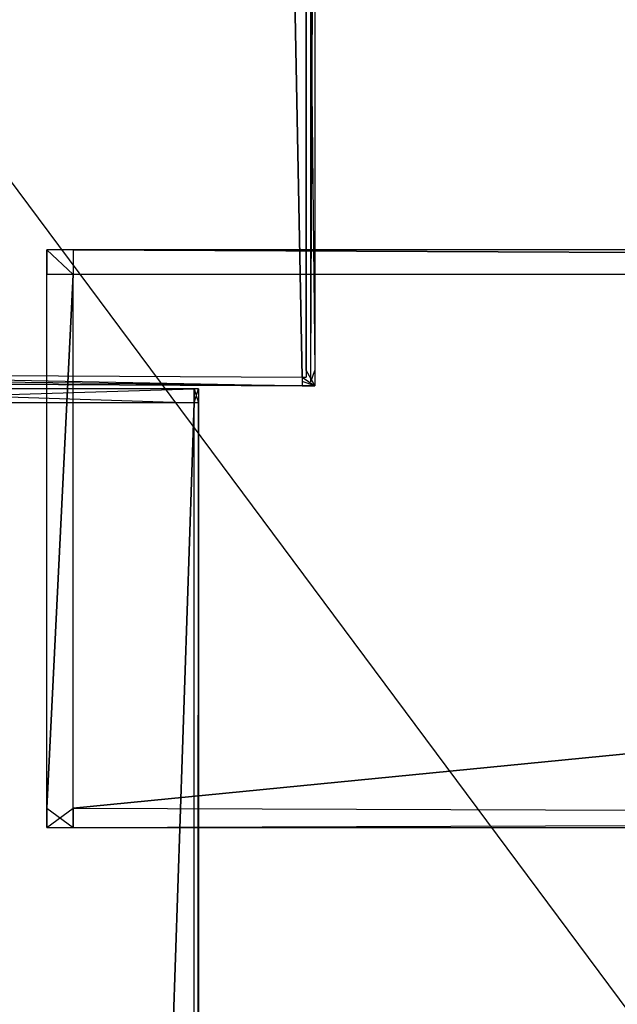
# Model space of a CAD drawing. Extents: x 0 to 0.8, y -0.501 to 0.
# Tile 51 of 111: x 0.021 to 0.04, y -0.053 to -0.021. Entities that reach past the tile are written whole.
import ezdxf

# ---------------------------------------------------------------- set-up
doc = ezdxf.new("R2010")
doc.units = 0
for name, color, linetype in [('L0_FL_CHE_6___REPLACEMTFOREMPTY', 7, 'CONTINUOUS'), ('L31_KORPUS2_4___REPLACEMTFOREMP', 7, 'CONTINUOUS'), ('L34_KORPUS2_0___REPLACEMTFOREMP', 7, 'CONTINUOUS'), ('L39_KORPUS1_0___REPLACEMTFOREMP', 7, 'CONTINUOUS'), ('L3_ABDECKPL_0___REPLACEMTFOREMP', 7, 'CONTINUOUS')]:
    doc.layers.add(name, color=color, linetype=linetype)

msp = doc.modelspace()

# ---------------------------------------------------------------- linework, layer by layer
at = {"layer": 'L0_FL_CHE_6___REPLACEMTFOREMPTY', "color": 8}
for points, invisible_edges in [([(0.011225, -0.032925, 0.006922), (0.020468, -0.005676, 0.006922), (0.03008, -0.033018, 0.006922), (0.011225, -0.032925, 0.006922)], 14), ([(0.03008, -0.033018, 0.006922), (0.020468, -0.005676, 0.006922), (0.029556, -0.005676, 0.006922), (0.03008, -0.033018, 0.006922)], 15), ([(0.03008, -0.033018, 0.006922), (0.029556, -0.005676, 0.006922), (0.030356, -0.005676, 0.006922), (0.03008, -0.033018, 0.006922)], 15), ([(0.03008, -0.033018, 0.006922), (0.030356, -0.005676, 0.006922), (0.030356, -0.03302, 0.006922), (0.03008, -0.033018, 0.006922)], 15), ([(0.030356, -0.03302, 0.006922), (0.030356, -0.005676, 0.006922), (0.030356, -0.006448, 0.006922), (0.030356, -0.03302, 0.006922)], 15), ([(0.011226, -0.032776, 0.591042), (0.030081, -0.032869, 0.591042), (0.020468, -0.005825, 0.591042), (0.011226, -0.032776, 0.591042)], 10), ([(0.020468, -0.005825, 0.591042), (0.030081, -0.032869, 0.591042), (0.029556, -0.005825, 0.591042), (0.020468, -0.005825, 0.591042)], 13), ([(0.029556, -0.005825, 0.591042), (0.030081, -0.032869, 0.591042), (0.030207, -0.005825, 0.591042), (0.029556, -0.005825, 0.591042)], 10), ([(0.030207, -0.005825, 0.591042), (0.030081, -0.032869, 0.591042), (0.030207, -0.03287, 0.591042), (0.030207, -0.005825, 0.591042)], 13), ([(0.030207, -0.005825, 0.591042), (0.030207, -0.03287, 0.591042), (0.030207, -0.032655, 0.591042), (0.030207, -0.005825, 0.591042)], 10), ([(0.030207, -0.005825, 0.591042), (0.030207, -0.032655, 0.591042), (0.030207, -0.006448, 0.591042), (0.030207, -0.005825, 0.591042)], 13), ([(0.030491, -0.032655, 0.591042), (0.030207, -0.006448, 0.591042), (0.030207, -0.032655, 0.591042), (0.030491, -0.032655, 0.591042)], 13), ([(0.030207, -0.006448, 0.591042), (0.030491, -0.032655, 0.591042), (0.030491, -0.006448, 0.591042), (0.030207, -0.006448, 0.591042)], 14), ([(0.030491, -0.006448, 0.006922), (0.030356, -0.032655, 0.006922), (0.030356, -0.006448, 0.006922), (0.030491, -0.006448, 0.006922)], 13), ([(0.030356, -0.032655, 0.006922), (0.030491, -0.006448, 0.006922), (0.030491, -0.032655, 0.006922), (0.030356, -0.032655, 0.006922)], 14), ([(0.030356, -0.03302, 0.006922), (0.030356, -0.006448, 0.006922), (0.030356, -0.032655, 0.006922), (0.030356, -0.03302, 0.006922)], 15), ([(0.030491, -0.032655, 0.006922), (0.030491, -0.006448, 0.007135), (0.030491, -0.032655, 0.007135), (0.030491, -0.032655, 0.006922)], 13), ([(0.030491, -0.006448, 0.007135), (0.030491, -0.032655, 0.006922), (0.030491, -0.006448, 0.006922), (0.030491, -0.006448, 0.007135)], 14), ([(0.030491, -0.032655, 0.007135), (0.030491, -0.006448, 0.590237), (0.030491, -0.032655, 0.590237), (0.030491, -0.032655, 0.007135)], 13), ([(0.030491, -0.006448, 0.590237), (0.030491, -0.032655, 0.007135), (0.030491, -0.006448, 0.007135), (0.030491, -0.006448, 0.590237)], 14), ([(0.030491, -0.032655, 0.590237), (0.030491, -0.006448, 0.591042), (0.030491, -0.032655, 0.591042), (0.030491, -0.032655, 0.590237)], 13), ([(0.030491, -0.006448, 0.591042), (0.030491, -0.032655, 0.590237), (0.030491, -0.006448, 0.590237), (0.030491, -0.006448, 0.591042)], 14), ([(0.030491, -0.033155, 0.591042), (0.030207, -0.032655, 0.591042), (0.030207, -0.03287, 0.591042), (0.030491, -0.033155, 0.591042)], 13), ([(0.030207, -0.032655, 0.591042), (0.030491, -0.033155, 0.591042), (0.030491, -0.032655, 0.591042), (0.030207, -0.032655, 0.591042)], 14), ([(0.030491, -0.032655, 0.006922), (0.030356, -0.03302, 0.006922), (0.030356, -0.032655, 0.006922), (0.030491, -0.032655, 0.006922)], 13), ([(0.030356, -0.03302, 0.006922), (0.030491, -0.032655, 0.006922), (0.030491, -0.033155, 0.006922), (0.030356, -0.03302, 0.006922)], 14), ([(0.030491, -0.033155, 0.006922), (0.030491, -0.032655, 0.007135), (0.030491, -0.033155, 0.007135), (0.030491, -0.033155, 0.006922)], 13), ([(0.030491, -0.032655, 0.007135), (0.030491, -0.033155, 0.006922), (0.030491, -0.032655, 0.006922), (0.030491, -0.032655, 0.007135)], 14), ([(0.030491, -0.033155, 0.007135), (0.030491, -0.032655, 0.590237), (0.030491, -0.033155, 0.590237), (0.030491, -0.033155, 0.007135)], 13), ([(0.030491, -0.032655, 0.590237), (0.030491, -0.033155, 0.007135), (0.030491, -0.032655, 0.007135), (0.030491, -0.032655, 0.590237)], 14), ([(0.030491, -0.033155, 0.590237), (0.030491, -0.032655, 0.591042), (0.030491, -0.033155, 0.591042), (0.030491, -0.033155, 0.590237)], 13), ([(0.030491, -0.032655, 0.591042), (0.030491, -0.033155, 0.590237), (0.030491, -0.032655, 0.590237), (0.030491, -0.032655, 0.591042)], 14), ([(0.030079, -0.033153, 0.591042), (0.011226, -0.032776, 0.591042), (0.011224, -0.03306, 0.591042), (0.030079, -0.033153, 0.591042)], 13), ([(0.011225, -0.032925, 0.006922), (0.030079, -0.033153, 0.006922), (0.011224, -0.03306, 0.006922), (0.011225, -0.032925, 0.006922)], 13), ([(0.030079, -0.033153, 0.006922), (0.011225, -0.032925, 0.006922), (0.03008, -0.033018, 0.006922), (0.030079, -0.033153, 0.006922)], 14), ([(0.011226, -0.032776, 0.591042), (0.030079, -0.033153, 0.591042), (0.030081, -0.032869, 0.591042), (0.011226, -0.032776, 0.591042)], 14), ([(0.030081, -0.032869, 0.591042), (0.011226, -0.032776, 0.591042), (0.011226, -0.032776, 0.591042), (0.030081, -0.032869, 0.591042)], 13), ([(0.030491, -0.033155, 0.591042), (0.030081, -0.032869, 0.591042), (0.030079, -0.033153, 0.591042), (0.030491, -0.033155, 0.591042)], 13), ([(0.03008, -0.033018, 0.006922), (0.030491, -0.033155, 0.006922), (0.030079, -0.033153, 0.006922), (0.03008, -0.033018, 0.006922)], 13), ([(0.030491, -0.033155, 0.006922), (0.03008, -0.033018, 0.006922), (0.030356, -0.03302, 0.006922), (0.030491, -0.033155, 0.006922)], 14), ([(0.030081, -0.032869, 0.591042), (0.030491, -0.033155, 0.591042), (0.030207, -0.03287, 0.591042), (0.030081, -0.032869, 0.591042)], 14), ([(0.030079, -0.033153, 0.007135), (0.011224, -0.03306, 0.006922), (0.030079, -0.033153, 0.006922), (0.030079, -0.033153, 0.007135)], 13), ([(0.011224, -0.03306, 0.006922), (0.030079, -0.033153, 0.007135), (0.011224, -0.03306, 0.007135), (0.011224, -0.03306, 0.006922)], 14), ([(0.030079, -0.033153, 0.590237), (0.011224, -0.03306, 0.007135), (0.030079, -0.033153, 0.007135), (0.030079, -0.033153, 0.590237)], 13), ([(0.011224, -0.03306, 0.007135), (0.030079, -0.033153, 0.590237), (0.011224, -0.03306, 0.590237), (0.011224, -0.03306, 0.007135)], 14), ([(0.030079, -0.033153, 0.591042), (0.011224, -0.03306, 0.590237), (0.030079, -0.033153, 0.590237), (0.030079, -0.033153, 0.591042)], 13), ([(0.011224, -0.03306, 0.590237), (0.030079, -0.033153, 0.591042), (0.011224, -0.03306, 0.591042), (0.011224, -0.03306, 0.590237)], 14), ([(0.030491, -0.033155, 0.007135), (0.030079, -0.033153, 0.006922), (0.030491, -0.033155, 0.006922), (0.030491, -0.033155, 0.007135)], 13), ([(0.030079, -0.033153, 0.006922), (0.030491, -0.033155, 0.007135), (0.030079, -0.033153, 0.007135), (0.030079, -0.033153, 0.006922)], 14), ([(0.030491, -0.033155, 0.590237), (0.030079, -0.033153, 0.007135), (0.030491, -0.033155, 0.007135), (0.030491, -0.033155, 0.590237)], 13), ([(0.030079, -0.033153, 0.007135), (0.030491, -0.033155, 0.590237), (0.030079, -0.033153, 0.590237), (0.030079, -0.033153, 0.007135)], 14), ([(0.030491, -0.033155, 0.591042), (0.030079, -0.033153, 0.590237), (0.030491, -0.033155, 0.590237), (0.030491, -0.033155, 0.591042)], 13), ([(0.030079, -0.033153, 0.590237), (0.030491, -0.033155, 0.591042), (0.030079, -0.033153, 0.591042), (0.030079, -0.033153, 0.590237)], 14)]:
    msp.add_3dface(points, dxfattribs=dict(at, invisible_edges=invisible_edges))
at = {"layer": 'L31_KORPUS2_4___REPLACEMTFOREMP', "color": 250}
for points, invisible_edges in [([(0.021755, -0.028722, 0.591044), (0.021755, -0.029528, 0.59026), (0.021755, -0.029528, 0.591044), (0.021755, -0.028722, 0.591044)], 13), ([(0.021755, -0.029528, 0.59026), (0.021755, -0.028722, 0.591044), (0.021755, -0.028722, 0.59026), (0.021755, -0.029528, 0.59026)], 14), ([(0.021755, -0.028722, 0.591044), (0.022612, -0.028722, 0.59026), (0.021755, -0.028722, 0.59026), (0.021755, -0.028722, 0.591044)], 13), ([(0.022612, -0.028722, 0.59026), (0.021755, -0.028722, 0.591044), (0.022612, -0.028722, 0.591044), (0.022612, -0.028722, 0.59026)], 14), ([(0.021755, -0.028722, 0.59026), (0.022612, -0.028722, 0.551358), (0.021755, -0.028722, 0.551358), (0.021755, -0.028722, 0.59026)], 13), ([(0.022612, -0.028722, 0.551358), (0.021755, -0.028722, 0.59026), (0.022612, -0.028722, 0.59026), (0.022612, -0.028722, 0.551358)], 14), ([(0.021755, -0.028722, 0.59026), (0.021755, -0.029528, 0.551358), (0.021755, -0.029528, 0.59026), (0.021755, -0.028722, 0.59026)], 13), ([(0.021755, -0.029528, 0.551358), (0.021755, -0.028722, 0.59026), (0.021755, -0.028722, 0.551358), (0.021755, -0.029528, 0.551358)], 14), ([(0.021755, -0.028722, 0.551358), (0.021755, -0.029528, 0.550836), (0.021755, -0.029528, 0.551358), (0.021755, -0.028722, 0.551358)], 13), ([(0.021755, -0.029528, 0.550836), (0.021755, -0.028722, 0.551358), (0.021755, -0.028722, 0.550836), (0.021755, -0.029528, 0.550836)], 14), ([(0.021755, -0.028722, 0.551358), (0.022612, -0.028722, 0.550836), (0.021755, -0.028722, 0.550836), (0.021755, -0.028722, 0.551358)], 13), ([(0.022612, -0.028722, 0.550836), (0.021755, -0.028722, 0.551358), (0.022612, -0.028722, 0.551358), (0.022612, -0.028722, 0.550836)], 14), ([(0.021755, -0.028722, 0.550836), (0.022612, -0.029528, 0.550836), (0.021755, -0.029528, 0.550836), (0.021755, -0.028722, 0.550836)], 13), ([(0.022612, -0.029528, 0.550836), (0.021755, -0.028722, 0.550836), (0.022612, -0.028722, 0.550836), (0.022612, -0.029528, 0.550836)], 14), ([(0.022612, -0.029528, 0.591044), (0.021755, -0.028722, 0.591044), (0.021755, -0.029528, 0.591044), (0.022612, -0.029528, 0.591044)], 13), ([(0.021755, -0.028722, 0.591044), (0.022612, -0.029528, 0.591044), (0.022612, -0.028722, 0.591044), (0.021755, -0.028722, 0.591044)], 14), ([(0.022612, -0.028722, 0.591044), (0.2, -0.028722, 0.59026), (0.022612, -0.028722, 0.59026), (0.022612, -0.028722, 0.591044)], 13), ([(0.2, -0.028722, 0.59026), (0.022612, -0.028722, 0.591044), (0.2, -0.028722, 0.591044), (0.2, -0.028722, 0.59026)], 14), ([(0.022612, -0.028722, 0.59026), (0.2, -0.028722, 0.551358), (0.022612, -0.028722, 0.551358), (0.022612, -0.028722, 0.59026)], 13), ([(0.2, -0.028722, 0.551358), (0.022612, -0.028722, 0.59026), (0.2, -0.028722, 0.59026), (0.2, -0.028722, 0.551358)], 14), ([(0.022612, -0.028722, 0.551358), (0.2, -0.028722, 0.550836), (0.022612, -0.028722, 0.550836), (0.022612, -0.028722, 0.551358)], 13), ([(0.2, -0.028722, 0.550836), (0.022612, -0.028722, 0.551358), (0.2, -0.028722, 0.551358), (0.2, -0.028722, 0.550836)], 14), ([(0.2, -0.029528, 0.591044), (0.022612, -0.028722, 0.591044), (0.022612, -0.029528, 0.591044), (0.2, -0.029528, 0.591044)], 13), ([(0.022612, -0.028722, 0.591044), (0.2, -0.029528, 0.591044), (0.2, -0.028722, 0.591044), (0.022612, -0.028722, 0.591044)], 14), ([(0.022612, -0.028722, 0.550836), (0.2, -0.029528, 0.550836), (0.022612, -0.029528, 0.550836), (0.022612, -0.028722, 0.550836)], 13), ([(0.2, -0.029528, 0.550836), (0.022612, -0.028722, 0.550836), (0.2, -0.028722, 0.550836), (0.2, -0.029528, 0.550836)], 14), ([(0.021755, -0.029528, 0.551358), (0.021755, -0.046914, 0.550836), (0.021755, -0.046914, 0.551358), (0.021755, -0.029528, 0.551358)], 13), ([(0.021755, -0.046914, 0.550836), (0.021755, -0.029528, 0.551358), (0.021755, -0.029528, 0.550836), (0.021755, -0.046914, 0.550836)], 14), ([(0.021755, -0.029528, 0.59026), (0.021755, -0.046914, 0.551358), (0.021755, -0.046914, 0.59026), (0.021755, -0.029528, 0.59026)], 13), ([(0.021755, -0.046914, 0.551358), (0.021755, -0.029528, 0.59026), (0.021755, -0.029528, 0.551358), (0.021755, -0.046914, 0.551358)], 14), ([(0.021755, -0.029528, 0.591044), (0.021755, -0.046914, 0.59026), (0.021755, -0.046914, 0.591044), (0.021755, -0.029528, 0.591044)], 13), ([(0.021755, -0.046914, 0.59026), (0.021755, -0.029528, 0.591044), (0.021755, -0.029528, 0.59026), (0.021755, -0.046914, 0.59026)], 14), ([(0.022612, -0.029528, 0.550836), (0.021755, -0.046914, 0.550836), (0.021755, -0.029528, 0.550836), (0.022612, -0.029528, 0.550836)], 13), ([(0.021755, -0.046914, 0.550836), (0.022612, -0.029528, 0.550836), (0.022612, -0.046914, 0.550836), (0.021755, -0.046914, 0.550836)], 14), ([(0.021755, -0.046914, 0.591044), (0.022612, -0.029528, 0.591044), (0.021755, -0.029528, 0.591044), (0.021755, -0.046914, 0.591044)], 13), ([(0.022612, -0.029528, 0.591044), (0.021755, -0.046914, 0.591044), (0.022612, -0.046914, 0.591044), (0.022612, -0.029528, 0.591044)], 14), ([(0.022612, -0.046914, 0.591044), (0.2, -0.029528, 0.591044), (0.022612, -0.029528, 0.591044), (0.022612, -0.046914, 0.591044)], 13), ([(0.2, -0.029528, 0.591044), (0.022612, -0.046914, 0.591044), (0.2, -0.046914, 0.591044), (0.2, -0.029528, 0.591044)], 14), ([(0.2, -0.029528, 0.550836), (0.022612, -0.046914, 0.550836), (0.022612, -0.029528, 0.550836), (0.2, -0.029528, 0.550836)], 13), ([(0.022612, -0.046914, 0.550836), (0.2, -0.029528, 0.550836), (0.2, -0.046914, 0.550836), (0.022612, -0.046914, 0.550836)], 14), ([(0.022612, -0.047546, 0.591044), (0.021755, -0.046914, 0.591044), (0.021755, -0.047546, 0.591044), (0.022612, -0.047546, 0.591044)], 13), ([(0.021755, -0.046914, 0.591044), (0.022612, -0.047546, 0.591044), (0.022612, -0.046914, 0.591044), (0.021755, -0.046914, 0.591044)], 14), ([(0.022612, -0.046914, 0.550836), (0.021755, -0.047546, 0.550836), (0.021755, -0.046914, 0.550836), (0.022612, -0.046914, 0.550836)], 13), ([(0.021755, -0.047546, 0.550836), (0.022612, -0.046914, 0.550836), (0.022612, -0.047546, 0.550836), (0.021755, -0.047546, 0.550836)], 14), ([(0.021755, -0.046914, 0.591044), (0.021755, -0.047546, 0.59026), (0.021755, -0.047546, 0.591044), (0.021755, -0.046914, 0.591044)], 13), ([(0.021755, -0.047546, 0.59026), (0.021755, -0.046914, 0.591044), (0.021755, -0.046914, 0.59026), (0.021755, -0.047546, 0.59026)], 14), ([(0.021755, -0.046914, 0.59026), (0.021755, -0.047546, 0.551358), (0.021755, -0.047546, 0.59026), (0.021755, -0.046914, 0.59026)], 13), ([(0.021755, -0.047546, 0.551358), (0.021755, -0.046914, 0.59026), (0.021755, -0.046914, 0.551358), (0.021755, -0.047546, 0.551358)], 14), ([(0.021755, -0.046914, 0.551358), (0.021755, -0.047546, 0.550836), (0.021755, -0.047546, 0.551358), (0.021755, -0.046914, 0.551358)], 13), ([(0.021755, -0.047546, 0.550836), (0.021755, -0.046914, 0.551358), (0.021755, -0.046914, 0.550836), (0.021755, -0.047546, 0.550836)], 14), ([(0.2, -0.046914, 0.550836), (0.022612, -0.047546, 0.550836), (0.022612, -0.046914, 0.550836), (0.2, -0.046914, 0.550836)], 13), ([(0.022612, -0.047546, 0.550836), (0.2, -0.046914, 0.550836), (0.2, -0.047546, 0.550836), (0.022612, -0.047546, 0.550836)], 14), ([(0.2, -0.047546, 0.591044), (0.022612, -0.046914, 0.591044), (0.022612, -0.047546, 0.591044), (0.2, -0.047546, 0.591044)], 13), ([(0.022612, -0.046914, 0.591044), (0.2, -0.047546, 0.591044), (0.2, -0.046914, 0.591044), (0.022612, -0.046914, 0.591044)], 14), ([(0.022612, -0.047546, 0.591044), (0.021755, -0.047546, 0.59026), (0.022612, -0.047546, 0.59026), (0.022612, -0.047546, 0.591044)], 13), ([(0.021755, -0.047546, 0.59026), (0.022612, -0.047546, 0.591044), (0.021755, -0.047546, 0.591044), (0.021755, -0.047546, 0.59026)], 14), ([(0.022612, -0.047546, 0.59026), (0.021755, -0.047546, 0.551358), (0.022612, -0.047546, 0.551358), (0.022612, -0.047546, 0.59026)], 13), ([(0.021755, -0.047546, 0.551358), (0.022612, -0.047546, 0.59026), (0.021755, -0.047546, 0.59026), (0.021755, -0.047546, 0.551358)], 14), ([(0.022612, -0.047546, 0.551358), (0.021755, -0.047546, 0.550836), (0.022612, -0.047546, 0.550836), (0.022612, -0.047546, 0.551358)], 13), ([(0.021755, -0.047546, 0.550836), (0.022612, -0.047546, 0.551358), (0.021755, -0.047546, 0.551358), (0.021755, -0.047546, 0.550836)], 14), ([(0.2, -0.047546, 0.591044), (0.022612, -0.047546, 0.59026), (0.2, -0.047546, 0.59026), (0.2, -0.047546, 0.591044)], 13), ([(0.022612, -0.047546, 0.59026), (0.2, -0.047546, 0.591044), (0.022612, -0.047546, 0.591044), (0.022612, -0.047546, 0.59026)], 14), ([(0.2, -0.047546, 0.59026), (0.022612, -0.047546, 0.551358), (0.2, -0.047546, 0.551358), (0.2, -0.047546, 0.59026)], 13), ([(0.022612, -0.047546, 0.551358), (0.2, -0.047546, 0.59026), (0.022612, -0.047546, 0.59026), (0.022612, -0.047546, 0.551358)], 14), ([(0.2, -0.047546, 0.551358), (0.022612, -0.047546, 0.550836), (0.2, -0.047546, 0.550836), (0.2, -0.047546, 0.551358)], 13), ([(0.022612, -0.047546, 0.550836), (0.2, -0.047546, 0.551358), (0.022612, -0.047546, 0.551358), (0.022612, -0.047546, 0.550836)], 14)]:
    msp.add_3dface(points, dxfattribs=dict(at, invisible_edges=invisible_edges))
at = {"layer": 'L34_KORPUS2_0___REPLACEMTFOREMP', "color": 250}
for points, invisible_edges in [([(0.011636, -0.033247, 0.007256), (0.026554, -0.033247, 0.006884), (0.011636, -0.033247, 0.006884), (0.011636, -0.033247, 0.007256)], 13), ([(0.026554, -0.033247, 0.006884), (0.011636, -0.033247, 0.007256), (0.026554, -0.033247, 0.007256), (0.026554, -0.033247, 0.006884)], 14), ([(0.011636, -0.033247, 0.590328), (0.026554, -0.033247, 0.007256), (0.011636, -0.033247, 0.007256), (0.011636, -0.033247, 0.590328)], 13), ([(0.026554, -0.033247, 0.007256), (0.011636, -0.033247, 0.590328), (0.026554, -0.033247, 0.590328), (0.026554, -0.033247, 0.007256)], 14), ([(0.011636, -0.033247, 0.590765), (0.026554, -0.033247, 0.590328), (0.011636, -0.033247, 0.590328), (0.011636, -0.033247, 0.590765)], 13), ([(0.026554, -0.033247, 0.590328), (0.011636, -0.033247, 0.590765), (0.026554, -0.033247, 0.590765), (0.026554, -0.033247, 0.590328)], 14), ([(0.026554, -0.033247, 0.006884), (0.011636, -0.033703, 0.006884), (0.011636, -0.033247, 0.006884), (0.026554, -0.033247, 0.006884)], 13), ([(0.011636, -0.033703, 0.006884), (0.026554, -0.033247, 0.006884), (0.026554, -0.033703, 0.006884), (0.011636, -0.033703, 0.006884)], 14), ([(0.026554, -0.033703, 0.590765), (0.011636, -0.033247, 0.590765), (0.011636, -0.033703, 0.590765), (0.026554, -0.033703, 0.590765)], 13), ([(0.011636, -0.033247, 0.590765), (0.026554, -0.033703, 0.590765), (0.026554, -0.033247, 0.590765), (0.011636, -0.033247, 0.590765)], 14), ([(0.026554, -0.033247, 0.007256), (0.026699, -0.033247, 0.006884), (0.026554, -0.033247, 0.006884), (0.026554, -0.033247, 0.007256)], 13), ([(0.026699, -0.033247, 0.006884), (0.026554, -0.033247, 0.007256), (0.026699, -0.033247, 0.007256), (0.026699, -0.033247, 0.006884)], 14), ([(0.026554, -0.033247, 0.590328), (0.026699, -0.033247, 0.007256), (0.026554, -0.033247, 0.007256), (0.026554, -0.033247, 0.590328)], 13), ([(0.026699, -0.033247, 0.007256), (0.026554, -0.033247, 0.590328), (0.026699, -0.033247, 0.590328), (0.026699, -0.033247, 0.007256)], 14), ([(0.026554, -0.033247, 0.590765), (0.026699, -0.033247, 0.590328), (0.026554, -0.033247, 0.590328), (0.026554, -0.033247, 0.590765)], 13), ([(0.026699, -0.033247, 0.590328), (0.026554, -0.033247, 0.590765), (0.026699, -0.033247, 0.590765), (0.026699, -0.033247, 0.590328)], 14), ([(0.026699, -0.033247, 0.006884), (0.026554, -0.033703, 0.006884), (0.026554, -0.033247, 0.006884), (0.026699, -0.033247, 0.006884)], 13), ([(0.026554, -0.033703, 0.006884), (0.026699, -0.033247, 0.006884), (0.026699, -0.033703, 0.006884), (0.026554, -0.033703, 0.006884)], 14), ([(0.026699, -0.033703, 0.590765), (0.026554, -0.033247, 0.590765), (0.026554, -0.033703, 0.590765), (0.026699, -0.033703, 0.590765)], 13), ([(0.026554, -0.033247, 0.590765), (0.026699, -0.033703, 0.590765), (0.026699, -0.033247, 0.590765), (0.026554, -0.033247, 0.590765)], 14), ([(0.026699, -0.033703, 0.006884), (0.026699, -0.033247, 0.007256), (0.026699, -0.033703, 0.007256), (0.026699, -0.033703, 0.006884)], 13), ([(0.026699, -0.033247, 0.007256), (0.026699, -0.033703, 0.006884), (0.026699, -0.033247, 0.006884), (0.026699, -0.033247, 0.007256)], 14), ([(0.026699, -0.033703, 0.007256), (0.026699, -0.033247, 0.590328), (0.026699, -0.033703, 0.590328), (0.026699, -0.033703, 0.007256)], 13), ([(0.026699, -0.033247, 0.590328), (0.026699, -0.033703, 0.007256), (0.026699, -0.033247, 0.007256), (0.026699, -0.033247, 0.590328)], 14), ([(0.026699, -0.033703, 0.590328), (0.026699, -0.033247, 0.590765), (0.026699, -0.033703, 0.590765), (0.026699, -0.033703, 0.590328)], 13), ([(0.026699, -0.033247, 0.590765), (0.026699, -0.033703, 0.590328), (0.026699, -0.033247, 0.590328), (0.026699, -0.033247, 0.590765)], 14), ([(0.026554, -0.033703, 0.006884), (0.011636, -0.480667, 0.006884), (0.011636, -0.033703, 0.006884), (0.026554, -0.033703, 0.006884)], 13), ([(0.011636, -0.480667, 0.006884), (0.026554, -0.033703, 0.006884), (0.026554, -0.480667, 0.006884), (0.011636, -0.480667, 0.006884)], 14), ([(0.011636, -0.480667, 0.590765), (0.026554, -0.033703, 0.590765), (0.011636, -0.033703, 0.590765), (0.011636, -0.480667, 0.590765)], 13), ([(0.026554, -0.033703, 0.590765), (0.011636, -0.480667, 0.590765), (0.026554, -0.480667, 0.590765), (0.026554, -0.033703, 0.590765)], 14), ([(0.026699, -0.033703, 0.006884), (0.026554, -0.480667, 0.006884), (0.026554, -0.033703, 0.006884), (0.026699, -0.033703, 0.006884)], 13), ([(0.026554, -0.480667, 0.006884), (0.026699, -0.033703, 0.006884), (0.026699, -0.480667, 0.006884), (0.026554, -0.480667, 0.006884)], 14), ([(0.026554, -0.480667, 0.590765), (0.026699, -0.033703, 0.590765), (0.026554, -0.033703, 0.590765), (0.026554, -0.480667, 0.590765)], 13), ([(0.026699, -0.033703, 0.590765), (0.026554, -0.480667, 0.590765), (0.026699, -0.480667, 0.590765), (0.026699, -0.033703, 0.590765)], 14), ([(0.026699, -0.480667, 0.006884), (0.026699, -0.033703, 0.007256), (0.026699, -0.480667, 0.007256), (0.026699, -0.480667, 0.006884)], 13), ([(0.026699, -0.033703, 0.007256), (0.026699, -0.480667, 0.006884), (0.026699, -0.033703, 0.006884), (0.026699, -0.033703, 0.007256)], 14), ([(0.026699, -0.480667, 0.007256), (0.026699, -0.033703, 0.590328), (0.026699, -0.480667, 0.590328), (0.026699, -0.480667, 0.007256)], 13), ([(0.026699, -0.033703, 0.590328), (0.026699, -0.480667, 0.007256), (0.026699, -0.033703, 0.007256), (0.026699, -0.033703, 0.590328)], 14), ([(0.026699, -0.480667, 0.590328), (0.026699, -0.033703, 0.590765), (0.026699, -0.480667, 0.590765), (0.026699, -0.480667, 0.590328)], 13), ([(0.026699, -0.033703, 0.590765), (0.026699, -0.480667, 0.590328), (0.026699, -0.033703, 0.590328), (0.026699, -0.033703, 0.590765)], 14)]:
    msp.add_3dface(points, dxfattribs=dict(at, invisible_edges=invisible_edges))
at = {"layer": 'L39_KORPUS1_0___REPLACEMTFOREMP', "color": 8, "invisible_edges": 15}
for points in [[(0.002909, -0.500668), (0.002912, -0.003856), (0.1, -0.500668), (0.002909, -0.500668)], [(0.002912, -0.003857, 0.00769), (0.002909, -0.500666, 0.00769), (0.1, -0.500666, 0.00769), (0.002912, -0.003857, 0.00769)], [(0.1, -0.500668), (0.002912, -0.003856), (0.1, -0.003856), (0.1, -0.500668)], [(0.002912, -0.003857, 0.00769), (0.1, -0.500666, 0.00769), (0.1, -0.003857, 0.00769), (0.002912, -0.003857, 0.00769)]]:
    msp.add_3dface(points, dxfattribs=at)
at = {"layer": 'L3_ABDECKPL_0___REPLACEMTFOREMP', "color": 39, "invisible_edges": 13}
for points in [[(0.001665, -0.00109, 0.603216), (0.001616, -0.499638, 0.603216), (0.23835, -0.319009, 0.603216), (0.001665, -0.00109, 0.603216)], [(0.001616, -0.499635, 0.591216), (0.001665, -0.001093, 0.591216), (0.238347, -0.31901, 0.591216), (0.001616, -0.499635, 0.591216)], [(0.001665, -0.00109, 0.603216), (0.23835, -0.319009, 0.603216), (0.237765, -0.00109, 0.603216), (0.001665, -0.00109, 0.603216)], [(0.238347, -0.31901, 0.591216), (0.001665, -0.001093, 0.591216), (0.237765, -0.001093, 0.591216), (0.238347, -0.31901, 0.591216)]]:
    msp.add_3dface(points, dxfattribs=at)

doc.saveas('drawing.dxf')
